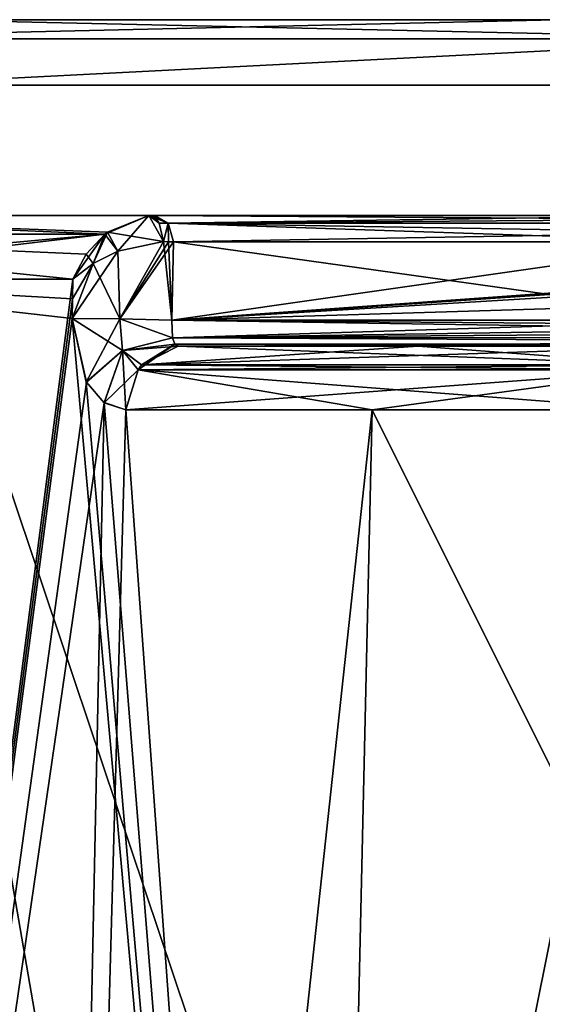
# Model space of a CAD drawing. Header units: millimetres. Extents: x -322 to 175, y 0 to 232.
# Tile 109 of 157: x 133.11 to 137.11, y 83.06 to 90.6. Entities that reach past the tile are written whole.
import ezdxf

# ---------------------------------------------------------------- set-up
doc = ezdxf.new("R2010")
doc.units = ezdxf.units.MM
doc.header["$LTSCALE"] = 65.185185
for name, color, linetype in [('682', 7, 'CONTINUOUS'), ('683', 7, 'CONTINUOUS'), ('685', 7, 'CONTINUOUS'), ('686', 7, 'CONTINUOUS'), ('704', 7, 'CONTINUOUS'), ('705', 7, 'CONTINUOUS'), ('736', 7, 'CONTINUOUS'), ('737', 7, 'CONTINUOUS'), ('743', 7, 'CONTINUOUS'), ('745', 7, 'CONTINUOUS'), ('746', 7, 'CONTINUOUS'), ('747', 7, 'CONTINUOUS'), ('757', 7, 'CONTINUOUS'), ('758', 7, 'CONTINUOUS'), ('759', 7, 'CONTINUOUS'), ('760', 7, 'CONTINUOUS'), ('813', 7, 'CONTINUOUS'), ('820', 7, 'CONTINUOUS'), ('821', 7, 'CONTINUOUS'), ('822', 7, 'CONTINUOUS'), ('823', 7, 'CONTINUOUS'), ('824', 7, 'CONTINUOUS'), ('825', 7, 'CONTINUOUS'), ('848', 7, 'CONTINUOUS'), ('849', 7, 'CONTINUOUS'), ('850', 7, 'CONTINUOUS'), ('851', 7, 'CONTINUOUS')]:
    doc.layers.add(name, color=color, linetype=linetype)

msp = doc.modelspace()

# ---------------------------------------------------------------- linework, layer by layer
at = {"layer": '682', "color": 7, "linetype": 'CONTINUOUS', "true_color": 0xe0f2ff}
for points in [[(132.4001, 90.6, -12.7791), (128.25, 90.6), (167.5999, 90.6, -12.7791), (132.4001, 90.6, -12.7791)], [(167.5999, 90.6, -12.7791), (128.25, 90.6), (171.75, 90.6), (167.5999, 90.6, -12.7791)], [(171.75, 90.6), (128.25, 90.6), (132.4001, 90.6, 12.7791), (171.75, 90.6)], [(137.2122, 90.6, -17.5936), (132.4001, 90.6, -12.7791), (162.7878, 90.6, -17.5936), (137.2122, 90.6, -17.5936)], [(162.7878, 90.6, -17.5936), (132.4001, 90.6, -12.7791), (167.5999, 90.6, -12.7791), (162.7878, 90.6, -17.5936)], [(167.5999, 90.6, 12.7791), (171.75, 90.6), (132.4001, 90.6, 12.7791), (167.5999, 90.6, 12.7791)], [(137.2122, 90.6, 17.5936), (167.5999, 90.6, 12.7791), (132.4001, 90.6, 12.7791), (137.2122, 90.6, 17.5936)]]:
    msp.add_3dface(points, dxfattribs=at)
at = {"layer": '683', "color": 7, "linetype": 'CONTINUOUS', "true_color": 0xe0f2ff}
for points in [[(131.9993, 61.6, 13.0782), (136.9217, 61.6, 18.0006), (131.9994, 90.1, 13.0782), (131.9993, 61.6, 13.0782)], [(131.9994, 90.1, 13.0782), (136.9217, 61.6, 18.0006), (143.1244, 90.1, 21.161), (131.9994, 90.1, 13.0782)], [(136.9217, 61.6, 18.0006), (143.1245, 61.6, 21.1611), (143.1244, 90.1, 21.161), (136.9217, 61.6, 18.0006)]]:
    msp.add_3dface(points, dxfattribs=at)
at = {"layer": '685', "color": 7, "linetype": 'CONTINUOUS', "true_color": 0xe0f2ff}
for points in [[(139.1947, 68.6793, -19.4501), (130.92, 65.7661, -11.4462), (131.9994, 90.1, -13.0782), (139.1947, 68.6793, -19.4501)], [(143.1244, 90.1, -21.161), (139.1947, 68.6793, -19.4501), (131.9994, 90.1, -13.0782), (143.1244, 90.1, -21.161)]]:
    msp.add_3dface(points, dxfattribs=at)
at = {"layer": '686', "color": 7, "linetype": 'CONTINUOUS', "true_color": 0xe0f2ff}
for points in [[(130.4572, 89.1, 0.0001), (134.1014, 89.1, -11.3647), (142.5023, 89.1, 0), (130.4572, 89.1, 0.0001)], [(134.1015, 89.1, 11.3647), (130.4572, 89.1, 0.0001), (134.1254, 89.1, 11.347), (134.1015, 89.1, 11.3647)], [(134.1254, 89.1, 11.347), (130.4572, 89.1, 0.0001), (134.1475, 89.1, 11.3271), (134.1254, 89.1, 11.347)], [(134.1475, 89.1, 11.3271), (130.4572, 89.1, 0.0001), (138.3249, 89.1, 7.1496), (134.1475, 89.1, 11.3271)], [(138.3249, 89.1, 7.1496), (130.4572, 89.1, 0.0001), (142.5023, 89.1, 2.9722), (138.3249, 89.1, 7.1496)], [(142.5023, 89.1, 2.9722), (130.4572, 89.1, 0.0001), (142.5023, 89.1, 0), (142.5023, 89.1, 2.9722)], [(134.1014, 89.1, -11.3647), (138.3249, 89.1, -7.1496), (142.5023, 89.1, 0), (134.1014, 89.1, -11.3647)], [(134.1475, 89.1, -11.327), (138.3249, 89.1, -7.1496), (134.1014, 89.1, -11.3647), (134.1475, 89.1, -11.327)], [(134.1254, 89.1, -11.347), (134.1475, 89.1, -11.327), (134.1014, 89.1, -11.3647), (134.1254, 89.1, -11.347)]]:
    msp.add_3dface(points, dxfattribs=at)
at = {"layer": '704', "color": 7, "linetype": 'CONTINUOUS', "true_color": 0xe0f2ff}
for points in [[(133.5187, 88.6131, 11.405), (133.5159, 88.4631, 11.4078), (130.3278, 64.0991, 6.3918), (133.5187, 88.6131, 11.405)], [(130.8684, 88.6131, 5.974), (133.5187, 88.6131, 11.405), (130.3278, 64.0991, 6.3918), (130.8684, 88.6131, 5.974)], [(133.5159, 88.4631, 11.4078), (133.5131, 88.3131, 11.4107), (130.3278, 64.0991, 6.3918), (133.5159, 88.4631, 11.4078)], [(133.5131, 88.3131, 11.4107), (133.6229, 87.8239, 11.59), (130.3278, 64.0991, 6.3918), (133.5131, 88.3131, 11.4107)], [(133.6229, 87.8239, 11.59), (133.7589, 87.6678, 11.7867), (130.3278, 64.0991, 6.3918), (133.6229, 87.8239, 11.59)], [(130.3278, 64.0991, 6.3918), (133.7589, 87.6678, 11.7867), (133.2659, 64.0991, 12.1581), (130.3278, 64.0991, 6.3918)], [(133.7589, 87.6678, 11.7867), (133.9247, 87.6131, 12.0143), (133.2659, 64.0991, 12.1581), (133.7589, 87.6678, 11.7867)], [(135.8092, 87.6131, 14.1908), (137.9857, 87.6131, 16.0753), (133.2659, 64.0991, 12.1581), (135.8092, 87.6131, 14.1908)], [(133.2659, 64.0991, 12.1581), (137.9857, 87.6131, 16.0753), (137.842, 64.0991, 16.7342), (133.2659, 64.0991, 12.1581)], [(133.9247, 87.6131, 12.0143), (135.8092, 87.6131, 14.1908), (133.2659, 64.0991, 12.1581), (133.9247, 87.6131, 12.0143)]]:
    msp.add_3dface(points, dxfattribs=at)
at = {"layer": '705', "color": 7, "linetype": 'CONTINUOUS', "true_color": 0xe0f2ff}
for points in [[(129.8589, 64.0991, -4.7102), (135.3611, 67.7748, -14.4769), (130.8684, 88.6131, -5.974), (129.8589, 64.0991, -4.7102)], [(130.8684, 88.6131, -5.974), (135.3611, 67.7748, -14.4769), (133.5131, 88.3131, -11.4107), (130.8684, 88.6131, -5.974)], [(133.5187, 88.6131, -11.405), (130.8684, 88.6131, -5.974), (133.5159, 88.4631, -11.4078), (133.5187, 88.6131, -11.405)], [(133.5159, 88.4631, -11.4078), (130.8684, 88.6131, -5.974), (133.5131, 88.3131, -11.4107), (133.5159, 88.4631, -11.4078)], [(133.5131, 88.3131, -11.4107), (135.3611, 67.7748, -14.4769), (133.6218, 87.8258, -11.5883), (133.5131, 88.3131, -11.4107)], [(133.6218, 87.8258, -11.5883), (135.3611, 67.7748, -14.4769), (133.7577, 87.6687, -11.785), (133.6218, 87.8258, -11.5883)], [(133.7577, 87.6687, -11.785), (135.3611, 67.7748, -14.4769), (133.9247, 87.6131, -12.0143), (133.7577, 87.6687, -11.785)], [(133.9247, 87.6131, -12.0143), (135.3611, 67.7748, -14.4769), (135.8092, 87.6131, -14.1908), (133.9247, 87.6131, -12.0143)], [(135.3611, 67.7748, -14.4769), (144.714, 69.7951, -19.8434), (135.8092, 87.6131, -14.1908), (135.3611, 67.7748, -14.4769)], [(135.8092, 87.6131, -14.1908), (144.714, 69.7951, -19.8434), (137.9857, 87.6131, -16.0753), (135.8092, 87.6131, -14.1908)]]:
    msp.add_3dface(points, dxfattribs=at)
at = {"layer": '736', "color": 7, "linetype": 'CONTINUOUS', "true_color": 0xe0f2ff}
for points in [[(132.4001, 90.6, 12.7791), (130.8578, 90.4536, 11.0518), (138.9482, 90.4536, 19.1422), (132.4001, 90.6, 12.7791)], [(137.2122, 90.6, 17.5936), (132.4001, 90.6, 12.7791), (138.9482, 90.4536, 19.1422), (137.2122, 90.6, 17.5936)], [(130.8578, 90.4536, 11.0518), (131.9994, 90.1, 13.0782), (138.9482, 90.4536, 19.1422), (130.8578, 90.4536, 11.0518)], [(131.9994, 90.1, 13.0782), (143.1244, 90.1, 21.161), (138.9482, 90.4536, 19.1422), (131.9994, 90.1, 13.0782)]]:
    msp.add_3dface(points, dxfattribs=at)
at = {"layer": '737', "color": 7, "linetype": 'CONTINUOUS', "true_color": 0xe0f2ff}
for points in [[(132.4001, 90.6, -12.7791), (137.2122, 90.6, -17.5936), (130.8578, 90.4536, -11.0518), (132.4001, 90.6, -12.7791)], [(137.2122, 90.6, -17.5936), (138.9482, 90.4536, -19.1422), (130.8578, 90.4536, -11.0518), (137.2122, 90.6, -17.5936)], [(138.9482, 90.4536, -19.1422), (131.9994, 90.1, -13.0782), (130.8578, 90.4536, -11.0518), (138.9482, 90.4536, -19.1422)], [(143.1244, 90.1, -21.161), (131.9994, 90.1, -13.0782), (138.9482, 90.4536, -19.1422), (143.1244, 90.1, -21.161)]]:
    msp.add_3dface(points, dxfattribs=at)
at = {"layer": '743', "color": 7, "linetype": 'CONTINUOUS', "true_color": 0xe0f2ff}
for points in [[(136.1626, 88.1, -13.8374), (142.3866, 88.1, -11.5732), (134.3251, 88.1, -11.7151), (136.1626, 88.1, -13.8374)], [(134.3251, 88.1, -11.7151), (142.3866, 88.1, -11.5732), (138.4268, 88.1, -7.6134), (134.3251, 88.1, -11.7151)], [(138.2849, 88.1, -15.6749), (142.3866, 88.1, -11.5732), (136.1626, 88.1, -13.8374), (138.2849, 88.1, -15.6749)]]:
    msp.add_3dface(points, dxfattribs=at)
at = {"layer": '745', "color": 7, "linetype": 'CONTINUOUS', "true_color": 0xe0f2ff}
for points in [[(134.2776, 88.3, -11.4798), (138.5707, 88.3, -7.1867), (134.2889, 88.9, -11.4685), (134.2776, 88.3, -11.4798)], [(134.2889, 88.9, -11.4685), (138.5707, 88.3, -7.1867), (138.4665, 88.9, -7.2908), (134.2889, 88.9, -11.4685)]]:
    msp.add_3dface(points, dxfattribs=at)
at = {"layer": '746', "color": 7, "linetype": 'CONTINUOUS', "true_color": 0xe0f2ff}
for points in [[(134.3251, 88.1, 11.7151), (138.4268, 88.1, 7.6134), (144.8989, 88.1, 9.0609), (134.3251, 88.1, 11.7151)], [(136.1626, 88.1, 13.8374), (134.3251, 88.1, 11.7151), (141.5919, 88.1, 12.3679), (136.1626, 88.1, 13.8374)], [(141.5919, 88.1, 12.3679), (134.3251, 88.1, 11.7151), (144.8989, 88.1, 9.0609), (141.5919, 88.1, 12.3679)], [(138.2849, 88.1, 15.6749), (136.1626, 88.1, 13.8374), (141.5919, 88.1, 12.3679), (138.2849, 88.1, 15.6749)]]:
    msp.add_3dface(points, dxfattribs=at)
at = {"layer": '747', "color": 7, "linetype": 'CONTINUOUS', "true_color": 0xe0f2ff}
for points in [[(142.6424, 88.9, 3.1149), (142.7592, 88.8769, 2.9982), (134.2776, 88.3, 11.4798), (142.6424, 88.9, 3.1149)], [(138.4657, 88.9, 7.2917), (142.6424, 88.9, 3.1149), (134.2776, 88.3, 11.4798), (138.4657, 88.9, 7.2917)], [(134.2889, 88.9, 11.4685), (138.4657, 88.9, 7.2917), (134.2776, 88.3, 11.4798), (134.2889, 88.9, 11.4685)], [(142.7592, 88.8769, 2.9982), (142.8501, 88.8177, 2.9072), (134.2776, 88.3, 11.4798), (142.7592, 88.8769, 2.9982)], [(134.2776, 88.3, 11.4798), (142.8501, 88.8177, 2.9072), (142.8569, 88.5589, 2.9004), (134.2776, 88.3, 11.4798)], [(142.8637, 88.3, 2.8937), (134.2776, 88.3, 11.4798), (142.8569, 88.5589, 2.9004), (142.8637, 88.3, 2.8937)]]:
    msp.add_3dface(points, dxfattribs=at)
at = {"layer": '757', "color": 7, "linetype": 'CONTINUOUS', "true_color": 0xe0f2ff}
for points in [[(138.3249, 89.1, -7.1496), (134.1475, 89.1, -11.327), (134.2475, 89.0414, -11.427), (138.3249, 89.1, -7.1496)], [(142.5023, 89.1, -2.9722), (138.3249, 89.1, -7.1496), (134.2475, 89.0414, -11.427), (142.5023, 89.1, -2.9722)], [(142.5023, 89.1, -2.9722), (134.2475, 89.0414, -11.427), (142.6023, 89.0414, -3.0722), (142.5023, 89.1, -2.9722)], [(134.2475, 89.0414, -11.427), (134.2889, 88.9, -11.4685), (142.6023, 89.0414, -3.0722), (134.2475, 89.0414, -11.427)], [(134.2889, 88.9, -11.4685), (138.4665, 88.9, -7.2908), (142.6023, 89.0414, -3.0722), (134.2889, 88.9, -11.4685)]]:
    msp.add_3dface(points, dxfattribs=at)
at = {"layer": '758', "color": 7, "linetype": 'CONTINUOUS', "true_color": 0xe0f2ff}
for points in [[(138.5707, 88.3, -7.1867), (134.2776, 88.3, -11.4798), (134.2828, 88.1651, -11.5485), (138.5707, 88.3, -7.1867)], [(142.8637, 88.3, -2.8937), (138.5707, 88.3, -7.1867), (134.2828, 88.1651, -11.5485), (142.8637, 88.3, -2.8937)], [(142.8637, 88.3, -2.8937), (134.2828, 88.1651, -11.5485), (142.8483, 88.2309, -2.9265), (142.8637, 88.3, -2.8937)], [(142.8483, 88.2309, -2.9265), (134.2828, 88.1651, -11.5485), (142.7914, 88.1705, -3.0333), (142.8483, 88.2309, -2.9265)], [(142.7914, 88.1705, -3.0333), (134.2828, 88.1651, -11.5485), (142.6912, 88.1231, -3.2172), (142.7914, 88.1705, -3.0333)], [(134.2828, 88.1651, -11.5485), (134.2994, 88.1172, -11.6261), (142.6912, 88.1231, -3.2172), (134.2828, 88.1651, -11.5485)], [(134.2994, 88.1172, -11.6261), (134.3251, 88.1, -11.7151), (142.6912, 88.1231, -3.2172), (134.2994, 88.1172, -11.6261)], [(134.3251, 88.1, -11.7151), (138.4268, 88.1, -7.6134), (142.6912, 88.1231, -3.2172), (134.3251, 88.1, -11.7151)]]:
    msp.add_3dface(points, dxfattribs=at)
at = {"layer": '759', "color": 7, "linetype": 'CONTINUOUS', "true_color": 0xe0f2ff}
for points in [[(134.1475, 89.1, 11.3271), (138.3249, 89.1, 7.1496), (142.6023, 89.0414, 3.0722), (134.1475, 89.1, 11.3271)], [(134.1475, 89.1, 11.3271), (142.6023, 89.0414, 3.0722), (134.2475, 89.0414, 11.427), (134.1475, 89.1, 11.3271)], [(142.6424, 88.9, 3.1149), (138.4657, 88.9, 7.2917), (134.2475, 89.0414, 11.427), (142.6424, 88.9, 3.1149)], [(142.6023, 89.0414, 3.0722), (142.6424, 88.9, 3.1149), (134.2475, 89.0414, 11.427), (142.6023, 89.0414, 3.0722)], [(138.4657, 88.9, 7.2917), (134.2889, 88.9, 11.4685), (134.2475, 89.0414, 11.427), (138.4657, 88.9, 7.2917)]]:
    msp.add_3dface(points, dxfattribs=at)
at = {"layer": '760', "color": 7, "linetype": 'CONTINUOUS', "true_color": 0xe0f2ff}
for points in [[(134.2776, 88.3, 11.4798), (142.8637, 88.3, 2.8937), (142.848, 88.2305, 2.9269), (134.2776, 88.3, 11.4798)], [(134.2829, 88.1649, 11.5488), (134.2776, 88.3, 11.4798), (142.7911, 88.1703, 3.0338), (134.2829, 88.1649, 11.5488)], [(142.7911, 88.1703, 3.0338), (134.2776, 88.3, 11.4798), (142.848, 88.2305, 2.9269), (142.7911, 88.1703, 3.0338)], [(142.691, 88.123, 3.2175), (134.2829, 88.1649, 11.5488), (142.7911, 88.1703, 3.0338), (142.691, 88.123, 3.2175)], [(134.2995, 88.1171, 11.6263), (134.2829, 88.1649, 11.5488), (142.691, 88.123, 3.2175), (134.2995, 88.1171, 11.6263)], [(142.5285, 88.1, 3.5117), (134.2995, 88.1171, 11.6263), (142.691, 88.123, 3.2175), (142.5285, 88.1, 3.5117)], [(142.5285, 88.1, 3.5117), (138.4268, 88.1, 7.6134), (134.2995, 88.1171, 11.6263), (142.5285, 88.1, 3.5117)], [(138.4268, 88.1, 7.6134), (134.3251, 88.1, 11.7151), (134.2995, 88.1171, 11.6263), (138.4268, 88.1, 7.6134)]]:
    msp.add_3dface(points, dxfattribs=at)
at = {"layer": '813', "color": 7, "linetype": 'CONTINUOUS', "true_color": 0xe0f2ff}
for points in [[(133.7648, 88.959, -11.4918), (130.4572, 89.1, 0.0001), (130.1083, 88.9582, 0), (133.7648, 88.959, -11.4918)], [(130.1083, 88.9582, 0), (130.4572, 89.1, 0.0001), (133.7648, 88.959, 11.4919), (130.1083, 88.9582, 0)], [(134.1014, 89.1, -11.3647), (130.4572, 89.1, 0.0001), (133.7834, 88.974, -11.4901), (134.1014, 89.1, -11.3647)], [(130.4572, 89.1, 0.0001), (134.1015, 89.1, 11.3647), (133.7648, 88.959, 11.4919), (130.4572, 89.1, 0.0001)], [(133.7834, 88.974, -11.4901), (130.4572, 89.1, 0.0001), (133.7648, 88.959, -11.4918), (133.7834, 88.974, -11.4901)], [(133.7648, 88.959, 11.4919), (134.1015, 89.1, 11.3647), (133.7833, 88.974, 11.4902), (133.7648, 88.959, 11.4919)], [(130.8684, 88.6131, 5.974), (129.9574, 88.6131), (133.7648, 88.959, 11.4919), (130.8684, 88.6131, 5.974)], [(129.9574, 88.6131), (130.1083, 88.9582, 0), (133.7648, 88.959, 11.4919), (129.9574, 88.6131)], [(133.7648, 88.959, -11.4918), (130.1083, 88.9582, 0), (133.6215, 88.8048, -11.4761), (133.7648, 88.959, -11.4918)], [(130.8684, 88.6131, -5.974), (133.5187, 88.6131, -11.405), (130.1083, 88.9582, 0), (130.8684, 88.6131, -5.974)], [(130.1083, 88.9582, 0), (133.5187, 88.6131, -11.405), (133.6215, 88.8048, -11.4761), (130.1083, 88.9582, 0)], [(133.5187, 88.6131, 11.405), (130.8684, 88.6131, 5.974), (133.7648, 88.959, 11.4919), (133.5187, 88.6131, 11.405)], [(133.5187, 88.6131, 11.405), (133.7648, 88.959, 11.4919), (133.6215, 88.8048, 11.4761), (133.5187, 88.6131, 11.405)]]:
    msp.add_3dface(points, dxfattribs=at)
at = {"layer": '820', "color": 7, "linetype": 'CONTINUOUS', "true_color": 0xe0f2ff}
for points in [[(134.3251, 88.1, 11.7151), (138.076, 87.9582, 15.9544), (134.0456, 87.9582, 11.924), (134.3251, 88.1, 11.7151)], [(134.3251, 88.1, 11.7151), (136.1626, 88.1, 13.8374), (138.076, 87.9582, 15.9544), (134.3251, 88.1, 11.7151)], [(136.1626, 88.1, 13.8374), (138.2849, 88.1, 15.6749), (138.076, 87.9582, 15.9544), (136.1626, 88.1, 13.8374)], [(135.8092, 87.6131, 14.1908), (133.9247, 87.6131, 12.0143), (134.0176, 87.9204, 11.9449), (135.8092, 87.6131, 14.1908)], [(134.0456, 87.9582, 11.924), (138.0551, 87.9204, 15.9824), (134.0176, 87.9204, 11.9449), (134.0456, 87.9582, 11.924)], [(137.9857, 87.6131, 16.0753), (135.8092, 87.6131, 14.1908), (134.0176, 87.9204, 11.9449), (137.9857, 87.6131, 16.0753)], [(138.0551, 87.9204, 15.9824), (137.9857, 87.6131, 16.0753), (134.0176, 87.9204, 11.9449), (138.0551, 87.9204, 15.9824)], [(138.076, 87.9582, 15.9544), (138.0551, 87.9204, 15.9824), (134.0456, 87.9582, 11.924), (138.076, 87.9582, 15.9544)]]:
    msp.add_3dface(points, dxfattribs=at)
at = {"layer": '821', "color": 7, "linetype": 'CONTINUOUS', "true_color": 0xe0f2ff}
for points in [[(133.6229, 87.8239, 11.59), (133.5131, 88.3131, 11.4107), (133.8995, 88.0672, 11.71), (133.6229, 87.8239, 11.59)], [(133.8995, 88.0672, 11.71), (133.5131, 88.3131, 11.4107), (133.8792, 88.3102, 11.6241), (133.8995, 88.0672, 11.71)], [(134.2776, 88.3, 11.4798), (134.2829, 88.1649, 11.5488), (133.8792, 88.3102, 11.6241), (134.2776, 88.3, 11.4798)], [(134.2829, 88.1649, 11.5488), (133.8995, 88.0672, 11.71), (133.8792, 88.3102, 11.6241), (134.2829, 88.1649, 11.5488)], [(134.2829, 88.1649, 11.5488), (134.2995, 88.1171, 11.6263), (133.8995, 88.0672, 11.71), (134.2829, 88.1649, 11.5488)], [(134.2995, 88.1171, 11.6263), (134.3251, 88.1, 11.7151), (133.8995, 88.0672, 11.71), (134.2995, 88.1171, 11.6263)], [(133.7589, 87.6678, 11.7867), (133.6229, 87.8239, 11.59), (133.8995, 88.0672, 11.71), (133.7589, 87.6678, 11.7867)], [(134.0176, 87.9204, 11.9449), (133.7589, 87.6678, 11.7867), (133.8995, 88.0672, 11.71), (134.0176, 87.9204, 11.9449)], [(134.3251, 88.1, 11.7151), (134.0456, 87.9582, 11.924), (133.8995, 88.0672, 11.71), (134.3251, 88.1, 11.7151)], [(134.0456, 87.9582, 11.924), (134.0176, 87.9204, 11.9449), (133.8995, 88.0672, 11.71), (134.0456, 87.9582, 11.924)], [(133.9247, 87.6131, 12.0143), (133.7589, 87.6678, 11.7867), (134.0176, 87.9204, 11.9449), (133.9247, 87.6131, 12.0143)]]:
    msp.add_3dface(points, dxfattribs=at)
at = {"layer": '822', "color": 7, "linetype": 'CONTINUOUS', "true_color": 0xe0f2ff}
for points in [[(134.2122, 88.901, 11.5313), (133.8792, 88.3102, 11.6241), (133.8643, 88.8289, 11.6115), (134.2122, 88.901, 11.5313)], [(134.2521, 88.9005, 11.5018), (133.8792, 88.3102, 11.6241), (134.2122, 88.901, 11.5313), (134.2521, 88.9005, 11.5018)], [(134.2889, 88.9, 11.4685), (133.8792, 88.3102, 11.6241), (134.2521, 88.9005, 11.5018), (134.2889, 88.9, 11.4685)], [(134.2889, 88.9, 11.4685), (134.2776, 88.3, 11.4798), (133.8792, 88.3102, 11.6241), (134.2889, 88.9, 11.4685)], [(133.8792, 88.3102, 11.6241), (133.5131, 88.3131, 11.4107), (133.8643, 88.8289, 11.6115), (133.8792, 88.3102, 11.6241)], [(133.8643, 88.8289, 11.6115), (133.5131, 88.3131, 11.4107), (133.6737, 88.7344, 11.5462), (133.8643, 88.8289, 11.6115)], [(133.5131, 88.3131, 11.4107), (133.5159, 88.4631, 11.4078), (133.6737, 88.7344, 11.5462), (133.5131, 88.3131, 11.4107)], [(133.5159, 88.4631, 11.4078), (133.5187, 88.6131, 11.405), (133.6737, 88.7344, 11.5462), (133.5159, 88.4631, 11.4078)]]:
    msp.add_3dface(points, dxfattribs=at)
at = {"layer": '823', "color": 7, "linetype": 'CONTINUOUS', "true_color": 0xe0f2ff}
for points in [[(133.8642, 88.8289, -11.6115), (133.8792, 88.3102, -11.6241), (134.2122, 88.901, -11.5313), (133.8642, 88.8289, -11.6115)], [(133.8792, 88.3102, -11.6241), (134.2776, 88.3, -11.4798), (134.2122, 88.901, -11.5313), (133.8792, 88.3102, -11.6241)], [(134.2122, 88.901, -11.5313), (134.2776, 88.3, -11.4798), (134.2521, 88.9005, -11.5018), (134.2122, 88.901, -11.5313)], [(134.2776, 88.3, -11.4798), (134.2889, 88.9, -11.4685), (134.2521, 88.9005, -11.5018), (134.2776, 88.3, -11.4798)], [(133.6737, 88.7344, -11.5462), (133.8792, 88.3102, -11.6241), (133.8642, 88.8289, -11.6115), (133.6737, 88.7344, -11.5462)], [(133.5159, 88.4631, -11.4078), (133.5131, 88.3131, -11.4107), (133.6737, 88.7344, -11.5462), (133.5159, 88.4631, -11.4078)], [(133.5131, 88.3131, -11.4107), (133.8792, 88.3102, -11.6241), (133.6737, 88.7344, -11.5462), (133.5131, 88.3131, -11.4107)], [(133.5187, 88.6131, -11.405), (133.5159, 88.4631, -11.4078), (133.6737, 88.7344, -11.5462), (133.5187, 88.6131, -11.405)]]:
    msp.add_3dface(points, dxfattribs=at)
at = {"layer": '824', "color": 7, "linetype": 'CONTINUOUS', "true_color": 0xe0f2ff}
for points in [[(133.5131, 88.3131, -11.4107), (133.6218, 87.8258, -11.5883), (133.8792, 88.3102, -11.6241), (133.5131, 88.3131, -11.4107)], [(133.8792, 88.3102, -11.6241), (133.6218, 87.8258, -11.5883), (133.8996, 88.067, -11.7101), (133.8792, 88.3102, -11.6241)], [(134.2828, 88.1651, -11.5485), (134.2776, 88.3, -11.4798), (133.8792, 88.3102, -11.6241), (134.2828, 88.1651, -11.5485)], [(134.2828, 88.1651, -11.5485), (133.8792, 88.3102, -11.6241), (133.8996, 88.067, -11.7101), (134.2828, 88.1651, -11.5485)], [(134.2994, 88.1172, -11.6261), (134.2828, 88.1651, -11.5485), (133.8996, 88.067, -11.7101), (134.2994, 88.1172, -11.6261)], [(134.2994, 88.1172, -11.6261), (133.8996, 88.067, -11.7101), (134.0176, 87.9204, -11.9449), (134.2994, 88.1172, -11.6261)], [(134.2994, 88.1172, -11.6261), (134.0176, 87.9204, -11.9449), (134.0456, 87.9582, -11.924), (134.2994, 88.1172, -11.6261)], [(134.3251, 88.1, -11.7151), (134.2994, 88.1172, -11.6261), (134.0456, 87.9582, -11.924), (134.3251, 88.1, -11.7151)], [(133.6218, 87.8258, -11.5883), (133.7577, 87.6687, -11.785), (133.8996, 88.067, -11.7101), (133.6218, 87.8258, -11.5883)], [(133.7577, 87.6687, -11.785), (133.9247, 87.6131, -12.0143), (133.8996, 88.067, -11.7101), (133.7577, 87.6687, -11.785)], [(133.8996, 88.067, -11.7101), (133.9247, 87.6131, -12.0143), (134.0176, 87.9204, -11.9449), (133.8996, 88.067, -11.7101)]]:
    msp.add_3dface(points, dxfattribs=at)
at = {"layer": '825', "color": 7, "linetype": 'CONTINUOUS', "true_color": 0xe0f2ff}
for points in [[(138.2849, 88.1, -15.6749), (136.1626, 88.1, -13.8374), (134.0456, 87.9582, -11.924), (138.2849, 88.1, -15.6749)], [(138.2849, 88.1, -15.6749), (134.0456, 87.9582, -11.924), (138.076, 87.9582, -15.9544), (138.2849, 88.1, -15.6749)], [(136.1626, 88.1, -13.8374), (134.3251, 88.1, -11.7151), (134.0456, 87.9582, -11.924), (136.1626, 88.1, -13.8374)], [(133.9247, 87.6131, -12.0143), (135.8092, 87.6131, -14.1908), (138.0551, 87.9204, -15.9824), (133.9247, 87.6131, -12.0143)], [(134.0176, 87.9204, -11.9449), (133.9247, 87.6131, -12.0143), (138.0551, 87.9204, -15.9824), (134.0176, 87.9204, -11.9449)], [(134.0456, 87.9582, -11.924), (134.0176, 87.9204, -11.9449), (138.076, 87.9582, -15.9544), (134.0456, 87.9582, -11.924)], [(138.076, 87.9582, -15.9544), (134.0176, 87.9204, -11.9449), (138.0551, 87.9204, -15.9824), (138.076, 87.9582, -15.9544)], [(135.8092, 87.6131, -14.1908), (137.9857, 87.6131, -16.0753), (138.0551, 87.9204, -15.9824), (135.8092, 87.6131, -14.1908)]]:
    msp.add_3dface(points, dxfattribs=at)
at = {"layer": '848', "color": 7, "linetype": 'CONTINUOUS', "true_color": 0xe0f2ff}
for points in [[(134.1014, 89.1, -11.3647), (133.7834, 88.974, -11.4901), (134.2122, 88.901, -11.5313), (134.1014, 89.1, -11.3647)], [(134.1014, 89.1, -11.3647), (134.2122, 88.901, -11.5313), (134.1796, 89.0418, -11.4822), (134.1014, 89.1, -11.3647)], [(133.7648, 88.959, -11.4918), (133.6215, 88.8048, -11.4761), (133.6737, 88.7344, -11.5462), (133.7648, 88.959, -11.4918)], [(133.7648, 88.959, -11.4918), (133.6737, 88.7344, -11.5462), (133.8642, 88.8289, -11.6115), (133.7648, 88.959, -11.4918)], [(133.7834, 88.974, -11.4901), (133.7648, 88.959, -11.4918), (133.8642, 88.8289, -11.6115), (133.7834, 88.974, -11.4901)], [(133.7834, 88.974, -11.4901), (133.8642, 88.8289, -11.6115), (134.2122, 88.901, -11.5313), (133.7834, 88.974, -11.4901)], [(133.6215, 88.8048, -11.4761), (133.5187, 88.6131, -11.405), (133.6737, 88.7344, -11.5462), (133.6215, 88.8048, -11.4761)]]:
    msp.add_3dface(points, dxfattribs=at)
at = {"layer": '849', "color": 7, "linetype": 'CONTINUOUS', "true_color": 0xe0f2ff}
for points in [[(134.1254, 89.1, -11.347), (134.1014, 89.1, -11.3647), (134.1796, 89.0418, -11.4822), (134.1254, 89.1, -11.347)], [(134.1475, 89.1, -11.327), (134.1254, 89.1, -11.347), (134.1796, 89.0418, -11.4822), (134.1475, 89.1, -11.327)], [(134.2475, 89.0414, -11.427), (134.1475, 89.1, -11.327), (134.1796, 89.0418, -11.4822), (134.2475, 89.0414, -11.427)], [(134.2122, 88.901, -11.5313), (134.2475, 89.0414, -11.427), (134.1796, 89.0418, -11.4822), (134.2122, 88.901, -11.5313)], [(134.2475, 89.0414, -11.427), (134.2122, 88.901, -11.5313), (134.2521, 88.9005, -11.5018), (134.2475, 89.0414, -11.427)], [(134.2889, 88.9, -11.4685), (134.2475, 89.0414, -11.427), (134.2521, 88.9005, -11.5018), (134.2889, 88.9, -11.4685)]]:
    msp.add_3dface(points, dxfattribs=at)
at = {"layer": '850', "color": 7, "linetype": 'CONTINUOUS', "true_color": 0xe0f2ff}
for points in [[(133.7833, 88.974, 11.4902), (134.1015, 89.1, 11.3647), (133.8643, 88.8289, 11.6115), (133.7833, 88.974, 11.4902)], [(134.1015, 89.1, 11.3647), (134.2122, 88.901, 11.5313), (133.8643, 88.8289, 11.6115), (134.1015, 89.1, 11.3647)], [(134.2122, 88.901, 11.5313), (134.1015, 89.1, 11.3647), (134.1796, 89.0418, 11.4822), (134.2122, 88.901, 11.5313)], [(133.6215, 88.8048, 11.4761), (133.7648, 88.959, 11.4919), (133.6737, 88.7344, 11.5462), (133.6215, 88.8048, 11.4761)], [(133.7648, 88.959, 11.4919), (133.7833, 88.974, 11.4902), (133.6737, 88.7344, 11.5462), (133.7648, 88.959, 11.4919)], [(133.7833, 88.974, 11.4902), (133.8643, 88.8289, 11.6115), (133.6737, 88.7344, 11.5462), (133.7833, 88.974, 11.4902)], [(133.5187, 88.6131, 11.405), (133.6215, 88.8048, 11.4761), (133.6737, 88.7344, 11.5462), (133.5187, 88.6131, 11.405)]]:
    msp.add_3dface(points, dxfattribs=at)
at = {"layer": '851', "color": 7, "linetype": 'CONTINUOUS', "true_color": 0xe0f2ff}
for points in [[(134.1015, 89.1, 11.3647), (134.1254, 89.1, 11.347), (134.2475, 89.0414, 11.427), (134.1015, 89.1, 11.3647)], [(134.1015, 89.1, 11.3647), (134.2475, 89.0414, 11.427), (134.1796, 89.0418, 11.4822), (134.1015, 89.1, 11.3647)], [(134.1254, 89.1, 11.347), (134.1475, 89.1, 11.3271), (134.2475, 89.0414, 11.427), (134.1254, 89.1, 11.347)], [(134.2475, 89.0414, 11.427), (134.2122, 88.901, 11.5313), (134.1796, 89.0418, 11.4822), (134.2475, 89.0414, 11.427)], [(134.2475, 89.0414, 11.427), (134.2521, 88.9005, 11.5018), (134.2122, 88.901, 11.5313), (134.2475, 89.0414, 11.427)], [(134.2475, 89.0414, 11.427), (134.2889, 88.9, 11.4685), (134.2521, 88.9005, 11.5018), (134.2475, 89.0414, 11.427)]]:
    msp.add_3dface(points, dxfattribs=at)

doc.saveas('drawing.dxf')
